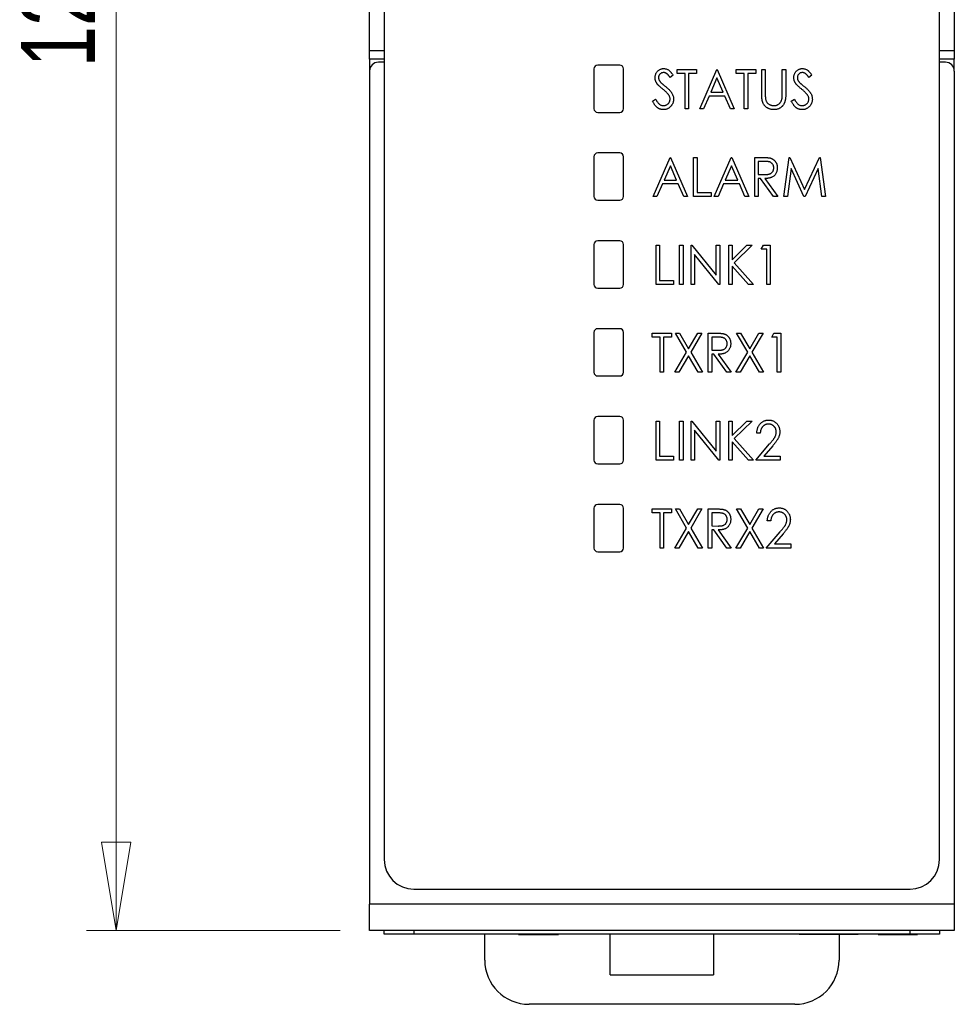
# Model space of a CAD drawing. Header units: millimetres. Extents: x 0 to 420, y 0 to 297.
# Tile 3 of 19: x 81 to 113, y 114 to 147. Entities that reach past the tile are written whole.
import ezdxf

# ---------------------------------------------------------------- set-up
doc = ezdxf.new("R2010")
doc.units = ezdxf.units.MM
doc.styles.add('SLDTEXTSTYLE1', font='TXT', dxfattribs={"width": 0.75})
doc.dimstyles.new('SLDDIMSTYLE0', dxfattribs={"dimtxt": 2.5, "dimasz": 3, "dimexe": 0, "dimexo": 0.0625, "dimtad": 1, "dimdec": 0, "dimlfac": 2, "dimrnd": 1e-09, "dimzin": 12, "dimdsep": 46, "dimtxsty": 'SLDTEXTSTYLE1', "dimblk1": 'CLOSED', "dimblk2": 'CLOSED', "dimsah": 1, "dimcen": 0.09, "dimadec": 0, "dimazin": 3, "dimtfac": 1, "dimtofl": 0, "dimtmove": 0, "dimatfit": 3, "dimldrblk": 'CLOSED', "dimfxl": 1, "dimfrac": 2, "dimtolj": 1, "dimtzin": 12, "dimarcsym": 0})

# ---------------------------------------------------------------- blocks, each defined once
blk = doc.blocks.new('_Closed')
at = {"color": 0, "linetype": 'ByBlock', "lineweight": -2}
for p, q in [((-1, 0.166667), (0, 0)), ((-1, 0.166667), (-1, -0.166667)), ((0, 0), (-1, -0.166667)), ((0, 0), (-1, 0))]:
    blk.add_line(p, q, dxfattribs=at)
blk = doc.blocks.new('_D')
at = {"color": 7, "linetype": 'Continuous', "lineweight": 0}
for p, q in [((92.018, 180.106), (83.44, 180.106)), ((84.44, 180.106), (84.44, 116.101)), ((92.018, 116.101), (83.44, 116.101))]:
    blk.add_line(p, q, dxfattribs=at)
at = {"color": 7, "linetype": 'Continuous', "lineweight": 18, "xscale": 3, "yscale": 3}
for p, rotation in [((84.44, 180.106, -29.696), 90), ((84.44, 116.101, -29.696), 270)]:
    blk.add_blockref('_Closed', p, dxfattribs=dict(at, rotation=rotation))
at = {"color": 7, "linetype": 'Continuous', "lineweight": 18, "insert": (81.217, 145.333), "char_height": 2.5, "attachment_point": 1, "rotation": 90, "style": 'SLDTEXTSTYLE1'}
blk.add_mtext('128', dxfattribs=at)

msp = doc.modelspace()

# ---------------------------------------------------------------- linework, layer by layer
at = {"color": 7, "linetype": 'Continuous', "lineweight": 25}
for p, q in [((93.518, 166.081), (93.518, 118.506)), ((112.318, 118.506), (112.318, 166.081)), ((93.02, 145.904), (93.02, 150.304)), ((112.816, 150.304), (112.816, 145.904)), ((93.02, 145.604), (93.02, 145.904)), ((112.816, 145.904), (112.816, 145.604)), ((93.518, 145.604), (93.02, 145.604)), ((93.02, 145.604), (93.02, 145.238)), ((93.518, 145.504), (93.318, 145.504)), ((101.493, 145.406), (100.743, 145.406)), ((112.816, 145.604), (112.318, 145.604)), ((112.518, 145.504), (112.318, 145.504)), ((112.816, 145.238), (112.816, 145.604)), ((93.018, 145.204), (93.018, 117.001)), ((100.618, 145.281), (100.618, 143.931)), ((101.618, 143.931), (101.618, 145.281)), ((103.297, 145.064), (103.196, 144.983)), ((103.432, 145.119), (103.432, 145.254)), ((103.432, 145.254), (104.094, 145.254)), ((103.704, 145.119), (103.432, 145.119)), ((103.704, 143.931), (103.704, 145.119)), ((104.094, 145.119), (103.823, 145.119)), ((103.823, 145.119), (103.823, 143.931)), ((104.094, 145.254), (104.094, 145.119)), ((104.196, 143.931), (104.772, 145.254)), ((104.772, 145.254), (104.789, 145.254)), ((104.789, 145.254), (105.366, 143.931)), ((105.434, 145.119), (105.434, 145.254)), ((105.434, 145.254), (106.095, 145.254)), ((105.705, 145.119), (105.434, 145.119)), ((105.705, 143.931), (105.705, 145.119)), ((106.095, 145.119), (105.824, 145.119)), ((105.824, 145.119), (105.824, 143.931)), ((106.095, 145.254), (106.095, 145.119)), ((106.299, 145.254), (106.417, 145.254)), ((106.299, 144.455), (106.299, 145.254)), ((106.417, 145.254), (106.417, 144.462)), ((106.994, 145.254), (107.113, 145.254)), ((106.994, 144.462), (106.994, 145.254)), ((107.113, 145.254), (107.113, 144.455)), ((107.995, 145.064), (107.894, 144.983)), ((112.818, 145.204), (112.818, 117.001)), ((104.781, 144.973), (104.571, 144.491)), ((104.991, 144.491), (104.781, 144.973)), ((104.512, 144.356), (104.327, 143.931)), ((105.05, 144.356), (104.512, 144.356)), ((104.571, 144.491), (104.991, 144.491)), ((105.235, 143.931), (105.05, 144.356)), ((102.601, 144.187), (102.706, 144.254)), ((107.299, 144.187), (107.404, 144.254)), ((100.743, 143.806), (101.493, 143.806)), ((103.823, 143.931), (103.704, 143.931)), ((104.327, 143.931), (104.196, 143.931)), ((105.366, 143.931), (105.235, 143.931)), ((105.824, 143.931), (105.705, 143.931)), ((101.493, 142.431), (100.743, 142.431)), ((100.618, 142.306), (100.618, 140.956)), ((101.618, 140.956), (101.618, 142.306)), ((102.618, 140.956), (103.195, 142.279)), ((103.195, 142.279), (103.212, 142.279)), ((103.212, 142.279), (103.789, 140.956)), ((103.992, 142.279), (104.111, 142.279)), ((103.992, 140.956), (103.992, 142.279)), ((104.111, 142.279), (104.111, 141.092)), ((104.688, 140.956), (105.264, 142.279)), ((105.264, 142.279), (105.281, 142.279)), ((105.281, 142.279), (105.858, 140.956)), ((106.061, 142.279), (106.304, 142.279)), ((106.061, 140.956), (106.061, 142.279)), ((106.4, 142.144), (106.18, 142.144)), ((106.18, 142.144), (106.18, 141.703)), ((107.045, 140.956), (107.221, 142.279)), ((107.221, 142.279), (107.25, 142.279)), ((107.25, 142.279), (107.749, 141.194)), ((107.749, 141.194), (108.248, 142.279)), ((108.248, 142.279), (108.277, 142.279)), ((108.277, 142.279), (108.453, 140.956)), ((103.203, 141.998), (102.994, 141.516)), ((103.413, 141.516), (103.203, 141.998)), ((105.273, 141.998), (105.063, 141.516)), ((105.483, 141.516), (105.273, 141.998)), ((106.18, 141.703), (106.395, 141.701)), ((107.291, 141.906), (107.165, 140.956)), ((107.727, 140.956), (107.291, 141.906)), ((108.207, 141.906), (107.771, 140.956)), ((108.333, 140.956), (108.207, 141.906)), ((102.934, 141.381), (102.75, 140.956)), ((103.473, 141.381), (102.934, 141.381)), ((102.994, 141.516), (103.413, 141.516)), ((103.657, 140.956), (103.473, 141.381)), ((105.003, 141.381), (104.819, 140.956)), ((105.542, 141.381), (105.003, 141.381)), ((105.063, 141.516), (105.483, 141.516)), ((105.727, 140.956), (105.542, 141.381)), ((106.251, 141.567), (106.18, 141.567)), ((106.18, 141.567), (106.18, 140.956)), ((106.692, 140.956), (106.251, 141.567)), ((106.401, 141.567), (106.842, 140.956)), ((104.111, 141.092), (104.586, 141.092)), ((104.586, 141.092), (104.586, 140.956)), ((100.743, 140.831), (101.493, 140.831)), ((102.75, 140.956), (102.618, 140.956)), ((103.789, 140.956), (103.657, 140.956)), ((104.586, 140.956), (103.992, 140.956)), ((104.819, 140.956), (104.688, 140.956)), ((105.858, 140.956), (105.727, 140.956)), ((106.18, 140.956), (106.061, 140.956)), ((106.842, 140.956), (106.692, 140.956)), ((107.165, 140.956), (107.045, 140.956)), ((107.771, 140.956), (107.727, 140.956)), ((108.453, 140.956), (108.333, 140.956)), ((101.493, 139.456), (100.743, 139.456)), ((100.618, 139.331), (100.618, 137.981)), ((101.618, 137.981), (101.618, 139.331)), ((102.72, 137.981), (102.72, 139.304)), ((102.72, 139.304), (102.839, 139.304)), ((102.839, 139.304), (102.839, 138.117)), ((103.517, 139.304), (103.636, 139.304)), ((103.517, 137.981), (103.517, 139.304)), ((103.636, 139.304), (103.636, 137.981)), ((103.907, 137.981), (103.907, 139.304)), ((103.907, 139.304), (103.932, 139.304)), ((103.932, 139.304), (104.755, 138.289)), ((104.755, 138.289), (104.755, 139.304)), ((104.755, 139.304), (104.874, 139.304)), ((104.874, 139.304), (104.874, 137.981)), ((105.179, 139.304), (105.298, 139.304)), ((105.179, 137.981), (105.179, 139.304)), ((105.298, 139.304), (105.298, 138.818)), ((105.298, 138.818), (105.792, 139.304)), ((105.968, 139.304), (105.364, 138.711)), ((105.792, 139.304), (105.968, 139.304)), ((106.282, 139.169), (106.353, 139.304)), ((106.468, 139.169), (106.282, 139.169)), ((106.353, 139.304), (106.587, 139.304)), ((106.468, 137.981), (106.468, 139.169)), ((106.587, 139.304), (106.587, 137.981)), ((104.026, 138.995), (104.026, 137.981)), ((104.847, 137.981), (104.026, 138.995)), ((105.364, 138.711), (106.019, 137.981)), ((105.854, 137.981), (105.298, 138.601)), ((105.298, 138.601), (105.298, 137.981)), ((102.839, 138.117), (103.314, 138.117)), ((103.314, 138.117), (103.314, 137.981)), ((100.743, 137.856), (101.493, 137.856)), ((103.314, 137.981), (102.72, 137.981)), ((103.636, 137.981), (103.517, 137.981)), ((104.026, 137.981), (103.907, 137.981)), ((104.874, 137.981), (104.847, 137.981)), ((105.298, 137.981), (105.179, 137.981)), ((106.019, 137.981), (105.854, 137.981)), ((106.587, 137.981), (106.468, 137.981)), ((100.618, 136.356), (100.618, 135.006)), ((101.493, 136.481), (100.743, 136.481)), ((101.618, 135.006), (101.618, 136.356)), ((102.584, 136.194), (102.584, 136.329)), ((102.584, 136.329), (103.246, 136.329)), ((102.856, 136.194), (102.584, 136.194)), ((102.856, 135.006), (102.856, 136.194)), ((103.246, 136.194), (102.975, 136.194)), ((102.975, 136.194), (102.975, 135.006)), ((103.246, 136.329), (103.246, 136.194)), ((103.373, 136.329), (103.513, 136.329)), ((103.753, 135.683), (103.373, 136.329)), ((103.513, 136.329), (103.823, 135.802)), ((103.823, 135.802), (104.132, 136.329)), ((104.272, 136.329), (103.893, 135.683)), ((104.132, 136.329), (104.272, 136.329)), ((104.484, 136.329), (104.727, 136.329)), ((104.484, 135.006), (104.484, 136.329)), ((104.822, 136.194), (104.603, 136.194)), ((104.603, 136.194), (104.603, 135.753)), ((105.822, 135.683), (105.442, 136.329)), ((105.442, 136.329), (105.582, 136.329)), ((105.582, 136.329), (105.892, 135.802)), ((105.892, 135.802), (106.201, 136.329)), ((106.341, 136.329), (105.962, 135.683)), ((106.201, 136.329), (106.341, 136.329)), ((106.638, 136.194), (106.709, 136.329)), ((106.825, 136.194), (106.638, 136.194)), ((106.709, 136.329), (106.943, 136.329)), ((106.825, 135.006), (106.825, 136.194)), ((106.943, 136.329), (106.943, 135.006)), ((104.603, 135.753), (104.817, 135.751)), ((103.356, 135.006), (103.753, 135.683)), ((103.823, 135.563), (103.496, 135.006)), ((104.149, 135.006), (103.823, 135.563)), ((103.893, 135.683), (104.289, 135.006)), ((104.674, 135.617), (104.603, 135.617)), ((104.603, 135.617), (104.603, 135.006)), ((105.114, 135.006), (104.674, 135.617)), ((104.823, 135.617), (105.264, 135.006)), ((105.425, 135.006), (105.822, 135.683)), ((105.892, 135.563), (105.565, 135.006)), ((106.218, 135.006), (105.892, 135.563)), ((105.962, 135.683), (106.358, 135.006)), ((100.743, 134.881), (101.493, 134.881)), ((102.975, 135.006), (102.856, 135.006)), ((103.496, 135.006), (103.356, 135.006)), ((104.289, 135.006), (104.149, 135.006)), ((104.603, 135.006), (104.484, 135.006)), ((105.264, 135.006), (105.114, 135.006)), ((105.565, 135.006), (105.425, 135.006)), ((106.358, 135.006), (106.218, 135.006)), ((106.943, 135.006), (106.825, 135.006)), ((100.618, 133.381), (100.618, 132.031)), ((101.493, 133.506), (100.743, 133.506)), ((101.618, 132.031), (101.618, 133.381)), ((102.72, 133.354), (102.839, 133.354)), ((102.72, 132.031), (102.72, 133.354)), ((102.839, 133.354), (102.839, 132.167)), ((103.517, 133.354), (103.636, 133.354)), ((103.517, 132.031), (103.517, 133.354)), ((103.636, 133.354), (103.636, 132.031)), ((103.907, 132.031), (103.907, 133.354)), ((103.907, 133.354), (103.932, 133.354)), ((103.932, 133.354), (104.755, 132.339)), ((104.755, 132.339), (104.755, 133.354)), ((104.755, 133.354), (104.874, 133.354)), ((104.874, 133.354), (104.874, 132.031)), ((105.179, 133.354), (105.298, 133.354)), ((105.179, 132.031), (105.179, 133.354)), ((105.298, 133.354), (105.298, 132.868)), ((105.298, 132.868), (105.792, 133.354)), ((105.968, 133.354), (105.364, 132.761)), ((105.792, 133.354), (105.968, 133.354)), ((104.847, 132.031), (104.026, 133.045)), ((104.026, 133.045), (104.026, 132.031)), ((105.364, 132.761), (106.019, 132.031)), ((106.248, 132.947), (106.129, 132.947)), ((105.298, 132.651), (105.298, 132.031)), ((105.854, 132.031), (105.298, 132.651)), ((106.095, 132.031), (106.563, 132.579)), ((106.669, 132.516), (106.371, 132.167)), ((103.314, 132.031), (102.72, 132.031)), ((102.839, 132.167), (103.314, 132.167)), ((103.314, 132.167), (103.314, 132.031)), ((103.636, 132.031), (103.517, 132.031)), ((104.026, 132.031), (103.907, 132.031)), ((104.874, 132.031), (104.847, 132.031)), ((105.298, 132.031), (105.179, 132.031)), ((106.019, 132.031), (105.854, 132.031)), ((106.926, 132.031), (106.095, 132.031)), ((106.371, 132.167), (106.926, 132.167)), ((106.926, 132.167), (106.926, 132.031)), ((100.743, 131.906), (101.493, 131.906)), ((100.618, 130.406), (100.618, 129.056)), ((101.493, 130.531), (100.743, 130.531)), ((101.618, 129.056), (101.618, 130.406)), ((102.584, 130.244), (102.584, 130.379)), ((102.584, 130.379), (103.246, 130.379)), ((103.246, 130.379), (103.246, 130.244)), ((103.753, 129.733), (103.373, 130.379)), ((103.373, 130.379), (103.513, 130.379)), ((103.513, 130.379), (103.823, 129.852)), ((103.823, 129.852), (104.132, 130.379)), ((104.272, 130.379), (103.893, 129.733)), ((104.132, 130.379), (104.272, 130.379)), ((104.484, 129.056), (104.484, 130.379)), ((104.484, 130.379), (104.727, 130.379)), ((105.442, 130.379), (105.582, 130.379)), ((105.822, 129.733), (105.442, 130.379)), ((105.582, 130.379), (105.892, 129.852)), ((105.892, 129.852), (106.201, 130.379)), ((106.341, 130.379), (105.962, 129.733)), ((106.201, 130.379), (106.341, 130.379)), ((102.856, 130.244), (102.584, 130.244)), ((102.856, 129.056), (102.856, 130.244)), ((103.246, 130.244), (102.975, 130.244)), ((102.975, 130.244), (102.975, 129.056)), ((104.603, 130.244), (104.603, 129.803)), ((104.822, 130.244), (104.603, 130.244)), ((103.356, 129.056), (103.753, 129.733)), ((103.893, 129.733), (104.289, 129.056)), ((104.603, 129.803), (104.817, 129.801)), ((105.425, 129.056), (105.822, 129.733)), ((105.962, 129.733), (106.358, 129.056)), ((106.604, 129.972), (106.485, 129.972)), ((103.823, 129.613), (103.496, 129.056)), ((104.149, 129.056), (103.823, 129.613)), ((104.674, 129.667), (104.603, 129.667)), ((104.603, 129.667), (104.603, 129.056)), ((105.114, 129.056), (104.674, 129.667)), ((104.823, 129.667), (105.264, 129.056)), ((105.892, 129.613), (105.565, 129.056)), ((106.218, 129.056), (105.892, 129.613)), ((106.451, 129.056), (106.919, 129.604)), ((107.025, 129.541), (106.728, 129.192)), ((102.975, 129.056), (102.856, 129.056)), ((103.496, 129.056), (103.356, 129.056)), ((104.289, 129.056), (104.149, 129.056)), ((104.603, 129.056), (104.484, 129.056)), ((105.264, 129.056), (105.114, 129.056)), ((105.565, 129.056), (105.425, 129.056)), ((106.358, 129.056), (106.218, 129.056)), ((107.282, 129.056), (106.451, 129.056)), ((106.728, 129.192), (107.282, 129.192)), ((107.282, 129.192), (107.282, 129.056)), ((100.743, 128.932), (101.493, 128.932)), ((94.518, 117.506), (111.318, 117.506)), ((112.818, 117.001), (93.018, 117.001)), ((93.018, 116.101), (93.018, 117.001)), ((112.818, 117.001), (112.818, 116.101)), ((112.818, 116.101), (93.018, 116.101)), ((93.518, 115.976), (93.518, 116.101)), ((94.518, 116.101), (94.518, 115.976)), ((111.318, 115.976), (111.318, 116.101)), ((112.318, 116.101), (112.318, 115.976)), ((94.518, 115.976), (93.518, 115.976)), ((111.318, 115.976), (94.518, 115.976)), ((96.918, 115.106), (96.918, 115.976)), ((98.061, 115.974), (98.061, 115.976)), ((98.061, 115.974), (98.977, 115.974)), ((98.977, 115.974), (98.977, 115.976)), ((98.977, 115.974), (99.112, 115.974)), ((99.112, 115.974), (99.112, 115.976)), ((99.112, 115.974), (99.418, 115.974)), ((99.418, 115.974), (99.418, 115.976)), ((99.452, 115.974), (99.452, 115.976)), ((101.168, 114.606), (101.168, 115.976)), ((104.668, 115.976), (104.668, 114.606)), ((107.568, 115.974), (107.568, 115.976)), ((109.568, 115.974), (107.568, 115.974)), ((108.918, 115.974), (108.918, 115.106)), ((109.568, 115.974), (109.568, 115.976)), ((110.245, 115.974), (110.245, 115.976)), ((110.245, 115.974), (110.38, 115.974)), ((110.38, 115.974), (110.38, 115.976)), ((110.38, 115.974), (111.568, 115.974)), ((112.318, 115.976), (111.318, 115.976)), ((111.568, 115.974), (111.568, 115.976)), ((101.168, 114.606), (104.668, 114.606)), ((107.418, 113.606), (98.418, 113.606))]:
    msp.add_line(p, q, dxfattribs=at)
at = {"color": 8, "linetype": 'Continuous', "lineweight": 25}
for p, q in [((93.02, 145.904), (93.518, 145.904)), ((112.318, 145.904), (112.816, 145.904))]:
    msp.add_line(p, q, dxfattribs=at)
at = {"color": 7, "linetype": 'Continuous', "lineweight": 25}
for centre, radius, start, end in [((93.318, 145.204), 0.3, 90, 180), ((100.743, 145.281), 0.125, 90, 180), ((101.493, 145.281), 0.125, 0, 90), ((112.518, 145.204), 0.3, 0, 90), ((100.743, 143.931), 0.125, 180, 270), ((101.493, 143.931), 0.125, 270, 0), ((100.743, 142.306), 0.125, 90, 180), ((101.493, 142.306), 0.125, 0, 90), ((100.743, 140.956), 0.125, 180, 270), ((101.493, 140.956), 0.125, 270, 0), ((100.743, 139.331), 0.125, 90, 180), ((101.493, 139.331), 0.125, 0, 90), ((100.743, 137.981), 0.125, 180, 270), ((101.493, 137.981), 0.125, 270, 0), ((100.743, 136.356), 0.125, 90, 180), ((101.493, 136.356), 0.125, 0, 90), ((100.743, 135.006), 0.125, 180, 270), ((101.493, 135.006), 0.125, 270, 0), ((100.743, 133.381), 0.125, 90, 180), ((101.493, 133.381), 0.125, 0, 90), ((100.743, 132.031), 0.125, 180, 270), ((101.493, 132.031), 0.125, 270, 0), ((100.743, 130.406), 0.125, 90, 180), ((101.493, 130.406), 0.125, 0, 90), ((100.743, 129.056), 0.125, 180, 270), ((101.493, 129.056), 0.125, 270, 0), ((94.518, 118.506), 1, 180, 270), ((111.318, 118.506), 1, 270, 0), ((98.418, 115.106), 1.5, 180, 270), ((107.418, 115.106), 1.5, 270, 0)]:
    msp.add_arc(centre, radius, start, end, dxfattribs=at)
for points, knots in [([(102.686, 144.98), (102.687, 144.994), (102.688, 145.021), (102.695, 145.062), (102.707, 145.1), (102.723, 145.137), (102.744, 145.17), (102.769, 145.2), (102.798, 145.226), (102.83, 145.248), (102.865, 145.266), (102.902, 145.279), (102.94, 145.287), (102.966, 145.288), (102.98, 145.288)], [0, 0, 0, 0, 0.0882908, 0.1744188, 0.2584228, 0.3423174, 0.4252869, 0.5069347, 0.5879222, 0.670559, 0.7531449, 0.8348442, 0.9166861, 1, 1, 1, 1]), ([(102.973, 145.153), (102.961, 145.152), (102.938, 145.151), (102.905, 145.141), (102.876, 145.126), (102.851, 145.105), (102.831, 145.079), (102.815, 145.051), (102.806, 145.019), (102.805, 144.997), (102.805, 144.985)], [0, 0, 0, 0, 0.133507, 0.258557, 0.380724, 0.504971, 0.628085, 0.748901, 0.871477, 1, 1, 1, 1]), ([(103.196, 144.983), (103.191, 144.991), (103.18, 145.007), (103.164, 145.03), (103.148, 145.05), (103.133, 145.068), (103.119, 145.084), (103.105, 145.098), (103.092, 145.11), (103.075, 145.122), (103.054, 145.135), (103.028, 145.145), (103.001, 145.151), (102.982, 145.152), (102.973, 145.153)], [0, 0, 0, 0, 0.102557, 0.196911, 0.284395, 0.364416, 0.437215, 0.503536, 0.563602, 0.61645, 0.714669, 0.808954, 0.904132, 1, 1, 1, 1]), ([(102.98, 145.288), (102.994, 145.288), (103.022, 145.287), (103.063, 145.277), (103.102, 145.262), (103.134, 145.245), (103.159, 145.227), (103.178, 145.211), (103.197, 145.193), (103.217, 145.172), (103.236, 145.149), (103.257, 145.123), (103.277, 145.095), (103.29, 145.075), (103.297, 145.064)], [0, 0, 0, 0, 0.103822, 0.2059191, 0.309231, 0.4156525, 0.4722204, 0.5328577, 0.5978194, 0.6678575, 0.7431765, 0.8234483, 0.9089421, 1, 1, 1, 1]), ([(107.384, 144.98), (107.385, 144.994), (107.386, 145.021), (107.393, 145.062), (107.405, 145.1), (107.421, 145.137), (107.442, 145.17), (107.467, 145.2), (107.496, 145.226), (107.528, 145.248), (107.563, 145.266), (107.6, 145.279), (107.638, 145.287), (107.664, 145.288), (107.678, 145.288)], [0, 0, 0, 0, 0.088291, 0.174419, 0.258423, 0.342317, 0.425287, 0.506935, 0.587922, 0.670559, 0.753145, 0.834844, 0.916686, 1, 1, 1, 1]), ([(107.671, 145.153), (107.659, 145.152), (107.636, 145.151), (107.604, 145.141), (107.574, 145.126), (107.549, 145.105), (107.529, 145.079), (107.514, 145.051), (107.505, 145.019), (107.503, 144.997), (107.503, 144.985)], [0, 0, 0, 0, 0.133507, 0.258557, 0.380724, 0.504971, 0.628085, 0.748901, 0.871477, 1, 1, 1, 1]), ([(107.894, 144.983), (107.889, 144.991), (107.878, 145.007), (107.862, 145.03), (107.846, 145.05), (107.831, 145.068), (107.817, 145.084), (107.803, 145.098), (107.79, 145.11), (107.773, 145.122), (107.752, 145.135), (107.726, 145.145), (107.699, 145.151), (107.68, 145.152), (107.671, 145.153)], [0, 0, 0, 0, 0.102557, 0.196911, 0.284395, 0.364416, 0.437215, 0.503536, 0.563602, 0.61645, 0.714669, 0.808954, 0.904132, 1, 1, 1, 1]), ([(107.678, 145.288), (107.692, 145.288), (107.72, 145.287), (107.761, 145.277), (107.8, 145.262), (107.832, 145.245), (107.857, 145.227), (107.876, 145.211), (107.895, 145.193), (107.915, 145.172), (107.934, 145.149), (107.955, 145.123), (107.975, 145.095), (107.988, 145.075), (107.995, 145.064)], [0, 0, 0, 0, 0.103822, 0.205919, 0.309231, 0.415653, 0.47222, 0.532858, 0.597819, 0.667857, 0.743177, 0.823448, 0.908942, 1, 1, 1, 1]), ([(102.751, 144.778), (102.746, 144.786), (102.736, 144.801), (102.723, 144.825), (102.711, 144.85), (102.702, 144.875), (102.695, 144.9), (102.69, 144.926), (102.687, 144.953), (102.686, 144.971), (102.686, 144.98)], [0, 0, 0, 0, 0.130877, 0.257719, 0.382316, 0.506626, 0.628302, 0.751527, 0.87547, 1, 1, 1, 1]), ([(102.943, 144.598), (102.93, 144.608), (102.907, 144.627), (102.874, 144.655), (102.845, 144.681), (102.819, 144.705), (102.797, 144.726), (102.778, 144.745), (102.763, 144.762), (102.755, 144.773), (102.751, 144.778)], [0, 0, 0, 0, 0.179535, 0.344506, 0.492131, 0.62464, 0.742099, 0.843179, 0.92954, 1, 1, 1, 1]), ([(102.805, 144.985), (102.805, 144.978), (102.806, 144.964), (102.809, 144.943), (102.814, 144.922), (102.821, 144.901), (102.831, 144.88), (102.845, 144.859), (102.862, 144.837), (102.875, 144.822), (102.882, 144.814)], [0, 0, 0, 0, 0.110385, 0.220503, 0.3311372, 0.4435848, 0.5631535, 0.6950621, 0.8397617, 1, 1, 1, 1]), ([(102.882, 144.814), (102.884, 144.812), (102.89, 144.805), (102.902, 144.796), (102.916, 144.783), (102.934, 144.768), (102.955, 144.75), (102.98, 144.73), (103.008, 144.707), (103.028, 144.691), (103.039, 144.683)], [0, 0, 0, 0, 0.053039, 0.126288, 0.218872, 0.334457, 0.469409, 0.625738, 0.802267, 1, 1, 1, 1]), ([(107.449, 144.778), (107.444, 144.786), (107.434, 144.801), (107.421, 144.825), (107.409, 144.85), (107.4, 144.875), (107.393, 144.9), (107.388, 144.926), (107.385, 144.953), (107.384, 144.971), (107.384, 144.98)], [0, 0, 0, 0, 0.130877, 0.257719, 0.382316, 0.506626, 0.628302, 0.751527, 0.87547, 1, 1, 1, 1]), ([(107.641, 144.598), (107.629, 144.608), (107.605, 144.627), (107.572, 144.655), (107.543, 144.681), (107.517, 144.705), (107.495, 144.726), (107.476, 144.745), (107.461, 144.762), (107.453, 144.773), (107.449, 144.778)], [0, 0, 0, 0, 0.179535, 0.344506, 0.492131, 0.62464, 0.742099, 0.843179, 0.92954, 1, 1, 1, 1]), ([(107.503, 144.985), (107.503, 144.978), (107.504, 144.964), (107.507, 144.943), (107.512, 144.922), (107.519, 144.901), (107.529, 144.88), (107.543, 144.859), (107.56, 144.837), (107.573, 144.822), (107.58, 144.814)], [0, 0, 0, 0, 0.110385, 0.220503, 0.331137, 0.443585, 0.563154, 0.695062, 0.839762, 1, 1, 1, 1]), ([(107.58, 144.814), (107.582, 144.812), (107.588, 144.805), (107.6, 144.796), (107.614, 144.783), (107.632, 144.768), (107.653, 144.75), (107.678, 144.73), (107.706, 144.707), (107.726, 144.691), (107.737, 144.683)], [0, 0, 0, 0, 0.053039, 0.126288, 0.218872, 0.334457, 0.469409, 0.625738, 0.802267, 1, 1, 1, 1]), ([(103.153, 144.387), (103.148, 144.395), (103.137, 144.411), (103.118, 144.434), (103.096, 144.459), (103.071, 144.485), (103.043, 144.512), (103.013, 144.54), (102.979, 144.569), (102.955, 144.588), (102.943, 144.598)], [0, 0, 0, 0, 0.092213, 0.193119, 0.303009, 0.423363, 0.552489, 0.69176, 0.840671, 1, 1, 1, 1]), ([(103.039, 144.683), (103.051, 144.672), (103.076, 144.652), (103.111, 144.621), (103.143, 144.592), (103.171, 144.563), (103.197, 144.535), (103.219, 144.508), (103.239, 144.482), (103.26, 144.448), (103.281, 144.407), (103.3, 144.357), (103.311, 144.306), (103.313, 144.272), (103.314, 144.256)], [0, 0, 0, 0, 0.093761, 0.181614, 0.264342, 0.341677, 0.41338, 0.479975, 0.541968, 0.599292, 0.705911, 0.807015, 0.904485, 1, 1, 1, 1]), ([(103.195, 144.257), (103.194, 144.268), (103.193, 144.291), (103.185, 144.324), (103.172, 144.356), (103.16, 144.377), (103.153, 144.387)], [0, 0, 0, 0, 0.238336, 0.482311, 0.73314, 1, 1, 1, 1]), ([(106.321, 144.177), (106.319, 144.184), (106.315, 144.199), (106.311, 144.224), (106.307, 144.253), (106.304, 144.286), (106.302, 144.323), (106.3, 144.364), (106.299, 144.408), (106.299, 144.439), (106.299, 144.455)], [0, 0, 0, 0, 0.077936, 0.169149, 0.274074, 0.391816, 0.523462, 0.668216, 0.827041, 1, 1, 1, 1]), ([(106.417, 144.462), (106.417, 144.451), (106.417, 144.429), (106.418, 144.399), (106.418, 144.372), (106.419, 144.348), (106.419, 144.328), (106.42, 144.311), (106.421, 144.297), (106.422, 144.289), (106.423, 144.286)], [0, 0, 0, 0, 0.1911052, 0.362655, 0.5161706, 0.6501285, 0.7660345, 0.8625273, 0.9410063, 1, 1, 1, 1]), ([(107.113, 144.455), (107.113, 144.441), (107.113, 144.413), (107.111, 144.372), (107.109, 144.333), (107.105, 144.296), (107.1, 144.261), (107.095, 144.228), (107.089, 144.198), (107.081, 144.169), (107.072, 144.142), (107.061, 144.116), (107.048, 144.09), (107.032, 144.066), (107.016, 144.043), (106.996, 144.02), (106.975, 143.999), (106.952, 143.978), (106.928, 143.959), (106.901, 143.943), (106.874, 143.929), (106.845, 143.917), (106.815, 143.909), (106.784, 143.902), (106.752, 143.898), (106.73, 143.898), (106.718, 143.898)], [0, 0, 0, 0, 0.055741, 0.108782, 0.159483, 0.20722, 0.252436, 0.295103, 0.335609, 0.373517, 0.409957, 0.446416, 0.482967, 0.519684, 0.557168, 0.594999, 0.634172, 0.674127, 0.714136, 0.754079, 0.793688, 0.83312, 0.873373, 0.914549, 0.95654, 1, 1, 1, 1]), ([(106.981, 144.256), (106.982, 144.261), (106.985, 144.272), (106.987, 144.289), (106.989, 144.31), (106.991, 144.334), (106.992, 144.361), (106.994, 144.392), (106.994, 144.426), (106.994, 144.449), (106.994, 144.462)], [0, 0, 0, 0, 0.069596, 0.155423, 0.257515, 0.37358, 0.506166, 0.6554, 0.819993, 1, 1, 1, 1]), ([(107.851, 144.387), (107.846, 144.395), (107.835, 144.411), (107.816, 144.434), (107.794, 144.459), (107.769, 144.485), (107.741, 144.512), (107.711, 144.54), (107.677, 144.569), (107.653, 144.588), (107.641, 144.598)], [0, 0, 0, 0, 0.092213, 0.193119, 0.303009, 0.423363, 0.552489, 0.69176, 0.840671, 1, 1, 1, 1]), ([(107.737, 144.683), (107.749, 144.672), (107.774, 144.652), (107.809, 144.621), (107.841, 144.592), (107.869, 144.563), (107.895, 144.535), (107.917, 144.508), (107.937, 144.482), (107.958, 144.448), (107.979, 144.407), (107.998, 144.357), (108.009, 144.306), (108.011, 144.272), (108.012, 144.256)], [0, 0, 0, 0, 0.093761, 0.181614, 0.264342, 0.341677, 0.41338, 0.479975, 0.541968, 0.599292, 0.705911, 0.807015, 0.904485, 1, 1, 1, 1]), ([(107.893, 144.257), (107.893, 144.268), (107.891, 144.291), (107.883, 144.324), (107.87, 144.356), (107.858, 144.377), (107.851, 144.387)], [0, 0, 0, 0, 0.238336, 0.482311, 0.73314, 1, 1, 1, 1]), ([(102.969, 143.898), (102.96, 143.898), (102.941, 143.898), (102.915, 143.902), (102.888, 143.906), (102.863, 143.914), (102.838, 143.923), (102.814, 143.935), (102.79, 143.948), (102.767, 143.964), (102.745, 143.982), (102.723, 144.003), (102.701, 144.027), (102.68, 144.053), (102.66, 144.083), (102.64, 144.115), (102.62, 144.15), (102.608, 144.174), (102.601, 144.187)], [0, 0, 0, 0, 0.055089, 0.109447, 0.163323, 0.216767, 0.269874, 0.324148, 0.378969, 0.434708, 0.492467, 0.553707, 0.618022, 0.686132, 0.757893, 0.834258, 0.914668, 1, 1, 1, 1]), ([(102.706, 144.254), (102.715, 144.236), (102.733, 144.203), (102.762, 144.158), (102.793, 144.12), (102.825, 144.088), (102.858, 144.064), (102.893, 144.046), (102.928, 144.035), (102.952, 144.034), (102.964, 144.033)], [0, 0, 0, 0, 0.165307, 0.315251, 0.451801, 0.576089, 0.690151, 0.796612, 0.898685, 1, 1, 1, 1]), ([(102.964, 144.033), (102.975, 144.034), (102.995, 144.034), (103.026, 144.04), (103.055, 144.05), (103.083, 144.063), (103.109, 144.08), (103.131, 144.1), (103.151, 144.122), (103.167, 144.147), (103.179, 144.173), (103.188, 144.2), (103.194, 144.229), (103.195, 144.248), (103.195, 144.257)], [0, 0, 0, 0, 0.086779, 0.172012, 0.257, 0.344091, 0.430347, 0.513787, 0.595624, 0.677565, 0.75969, 0.839996, 0.919133, 1, 1, 1, 1]), ([(103.314, 144.256), (103.313, 144.244), (103.313, 144.22), (103.308, 144.186), (103.3, 144.152), (103.289, 144.12), (103.275, 144.089), (103.257, 144.059), (103.237, 144.031), (103.213, 144.004), (103.188, 143.979), (103.161, 143.957), (103.132, 143.939), (103.102, 143.924), (103.071, 143.912), (103.038, 143.904), (103.004, 143.898), (102.98, 143.898), (102.969, 143.898)], [0, 0, 0, 0, 0.064367, 0.127345, 0.188922, 0.250384, 0.312021, 0.374404, 0.437663, 0.502985, 0.567803, 0.63098, 0.692076, 0.752595, 0.813028, 0.874016, 0.936113, 1, 1, 1, 1]), ([(106.718, 143.898), (106.706, 143.898), (106.682, 143.898), (106.647, 143.902), (106.613, 143.908), (106.58, 143.916), (106.549, 143.927), (106.519, 143.94), (106.49, 143.956), (106.463, 143.973), (106.438, 143.993), (106.415, 144.015), (106.393, 144.038), (106.375, 144.063), (106.358, 144.089), (106.344, 144.117), (106.331, 144.146), (106.324, 144.166), (106.321, 144.177)], [0, 0, 0, 0, 0.069994, 0.137225, 0.203144, 0.267439, 0.330757, 0.392722, 0.455101, 0.517382, 0.579131, 0.639383, 0.69929, 0.758596, 0.817649, 0.877496, 0.938128, 1, 1, 1, 1]), ([(106.423, 144.286), (106.424, 144.273), (106.428, 144.249), (106.437, 144.215), (106.45, 144.184), (106.465, 144.156), (106.485, 144.13), (106.509, 144.107), (106.538, 144.086), (106.57, 144.068), (106.605, 144.053), (106.64, 144.041), (106.676, 144.034), (106.7, 144.034), (106.712, 144.033)], [0, 0, 0, 0, 0.0889375, 0.1727267, 0.251185, 0.3263801, 0.4009876, 0.479456, 0.5624606, 0.6520321, 0.742988, 0.8310174, 0.9158505, 1, 1, 1, 1]), ([(106.712, 144.033), (106.722, 144.034), (106.742, 144.034), (106.773, 144.04), (106.802, 144.048), (106.831, 144.06), (106.858, 144.076), (106.883, 144.093), (106.906, 144.114), (106.926, 144.137), (106.944, 144.163), (106.959, 144.192), (106.972, 144.223), (106.978, 144.245), (106.981, 144.256)], [0, 0, 0, 0, 0.0814119, 0.1616856, 0.2428107, 0.3247753, 0.4075858, 0.4884534, 0.5697899, 0.6507181, 0.7333061, 0.819186, 0.9071325, 1, 1, 1, 1]), ([(107.667, 143.898), (107.658, 143.898), (107.64, 143.898), (107.613, 143.902), (107.586, 143.906), (107.561, 143.914), (107.536, 143.923), (107.512, 143.935), (107.488, 143.948), (107.465, 143.964), (107.443, 143.982), (107.421, 144.003), (107.399, 144.027), (107.378, 144.053), (107.358, 144.083), (107.338, 144.115), (107.318, 144.15), (107.306, 144.174), (107.299, 144.187)], [0, 0, 0, 0, 0.055089, 0.109447, 0.163323, 0.216767, 0.269874, 0.324148, 0.378969, 0.434708, 0.492467, 0.553707, 0.618022, 0.686132, 0.757893, 0.834258, 0.914668, 1, 1, 1, 1]), ([(107.404, 144.254), (107.413, 144.236), (107.431, 144.203), (107.461, 144.158), (107.491, 144.12), (107.523, 144.088), (107.556, 144.064), (107.591, 144.046), (107.626, 144.035), (107.65, 144.034), (107.662, 144.033)], [0, 0, 0, 0, 0.165307, 0.315251, 0.451801, 0.576089, 0.690151, 0.796612, 0.898685, 1, 1, 1, 1]), ([(107.662, 144.033), (107.673, 144.034), (107.693, 144.034), (107.724, 144.04), (107.753, 144.05), (107.781, 144.063), (107.807, 144.08), (107.829, 144.1), (107.849, 144.122), (107.865, 144.147), (107.877, 144.173), (107.886, 144.2), (107.892, 144.229), (107.893, 144.248), (107.893, 144.257)], [0, 0, 0, 0, 0.086779, 0.172012, 0.257, 0.344091, 0.430347, 0.513787, 0.595624, 0.677565, 0.75969, 0.839996, 0.919133, 1, 1, 1, 1]), ([(108.012, 144.256), (108.011, 144.244), (108.011, 144.22), (108.006, 144.186), (107.998, 144.152), (107.987, 144.12), (107.973, 144.089), (107.955, 144.059), (107.935, 144.031), (107.912, 144.004), (107.886, 143.979), (107.859, 143.957), (107.83, 143.939), (107.8, 143.924), (107.769, 143.912), (107.736, 143.904), (107.702, 143.898), (107.679, 143.898), (107.667, 143.898)], [0, 0, 0, 0, 0.064367, 0.127345, 0.188922, 0.250384, 0.312021, 0.374404, 0.437663, 0.502985, 0.567803, 0.63098, 0.692076, 0.752595, 0.813028, 0.874016, 0.936113, 1, 1, 1, 1]), ([(106.304, 142.279), (106.321, 142.279), (106.352, 142.279), (106.396, 142.279), (106.437, 142.277), (106.474, 142.275), (106.506, 142.272), (106.534, 142.27), (106.559, 142.266), (106.573, 142.263), (106.58, 142.261)], [0, 0, 0, 0, 0.176242, 0.33814, 0.484799, 0.617149, 0.734395, 0.837422, 0.92561, 1, 1, 1, 1]), ([(106.706, 141.926), (106.705, 141.937), (106.705, 141.958), (106.698, 141.988), (106.687, 142.017), (106.672, 142.045), (106.655, 142.069), (106.633, 142.091), (106.609, 142.108), (106.587, 142.119), (106.567, 142.126), (106.55, 142.131), (106.531, 142.135), (106.509, 142.138), (106.485, 142.141), (106.458, 142.143), (106.43, 142.144), (106.41, 142.144), (106.4, 142.144)], [0, 0, 0, 0, 0.074206, 0.146692, 0.218332, 0.29067, 0.362618, 0.431553, 0.499554, 0.567987, 0.604677, 0.646293, 0.69288, 0.744014, 0.799888, 0.86174, 0.928424, 1, 1, 1, 1]), ([(106.58, 142.261), (106.589, 142.259), (106.606, 142.254), (106.632, 142.244), (106.656, 142.233), (106.679, 142.219), (106.7, 142.203), (106.72, 142.186), (106.739, 142.166), (106.757, 142.145), (106.773, 142.122), (106.786, 142.098), (106.799, 142.072), (106.808, 142.045), (106.815, 142.017), (106.821, 141.988), (106.824, 141.957), (106.824, 141.936), (106.825, 141.926)], [0, 0, 0, 0, 0.061387, 0.121495, 0.181089, 0.240038, 0.298644, 0.35799, 0.418441, 0.480043, 0.541867, 0.604173, 0.666682, 0.729899, 0.794538, 0.860455, 0.929211, 1, 1, 1, 1]), ([(106.395, 141.701), (106.405, 141.701), (106.424, 141.701), (106.452, 141.702), (106.478, 141.704), (106.502, 141.707), (106.524, 141.71), (106.544, 141.714), (106.562, 141.719), (106.584, 141.727), (106.607, 141.739), (106.633, 141.757), (106.655, 141.779), (106.673, 141.804), (106.688, 141.832), (106.698, 141.862), (106.705, 141.893), (106.705, 141.915), (106.706, 141.926)], [0, 0, 0, 0, 0.0688845, 0.1330037, 0.1923688, 0.2476844, 0.2984466, 0.3447833, 0.3874444, 0.4260582, 0.4984773, 0.5682255, 0.638295, 0.7092395, 0.7816761, 0.8527646, 0.9255231, 1, 1, 1, 1]), ([(106.825, 141.926), (106.824, 141.908), (106.823, 141.874), (106.814, 141.824), (106.799, 141.777), (106.779, 141.734), (106.752, 141.695), (106.721, 141.661), (106.684, 141.632), (106.65, 141.613), (106.619, 141.6), (106.594, 141.591), (106.567, 141.584), (106.538, 141.578), (106.506, 141.573), (106.473, 141.57), (106.438, 141.568), (106.413, 141.567), (106.401, 141.567)], [0, 0, 0, 0, 0.083484, 0.162613, 0.23918, 0.314494, 0.388385, 0.460717, 0.533791, 0.609022, 0.648239, 0.690365, 0.734562, 0.781635, 0.831635, 0.884694, 0.940506, 1, 1, 1, 1]), ([(104.727, 136.329), (104.743, 136.329), (104.774, 136.329), (104.819, 136.329), (104.86, 136.327), (104.896, 136.325), (104.929, 136.322), (104.957, 136.32), (104.981, 136.316), (104.996, 136.313), (105.003, 136.311)], [0, 0, 0, 0, 0.176242, 0.33814, 0.484799, 0.617149, 0.734395, 0.837422, 0.92561, 1, 1, 1, 1]), ([(105.128, 135.976), (105.128, 135.987), (105.127, 136.008), (105.121, 136.038), (105.11, 136.067), (105.095, 136.095), (105.077, 136.119), (105.056, 136.141), (105.032, 136.158), (105.01, 136.169), (104.99, 136.176), (104.973, 136.181), (104.953, 136.185), (104.931, 136.188), (104.907, 136.191), (104.881, 136.193), (104.852, 136.194), (104.833, 136.194), (104.822, 136.194)], [0, 0, 0, 0, 0.074206, 0.146692, 0.218332, 0.29067, 0.362618, 0.431553, 0.499554, 0.567987, 0.604677, 0.646293, 0.69288, 0.744014, 0.799888, 0.86174, 0.928424, 1, 1, 1, 1]), ([(105.003, 136.311), (105.012, 136.309), (105.029, 136.304), (105.054, 136.294), (105.078, 136.283), (105.101, 136.269), (105.123, 136.253), (105.143, 136.236), (105.162, 136.216), (105.179, 136.195), (105.196, 136.172), (105.209, 136.148), (105.221, 136.122), (105.231, 136.095), (105.238, 136.067), (105.243, 136.038), (105.247, 136.007), (105.247, 135.986), (105.247, 135.976)], [0, 0, 0, 0, 0.061387, 0.1214951, 0.1810892, 0.2400382, 0.2986442, 0.3579899, 0.4184412, 0.480043, 0.5418672, 0.6041732, 0.6666824, 0.7298994, 0.7945383, 0.8604552, 0.9292113, 1, 1, 1, 1]), ([(104.817, 135.751), (104.827, 135.751), (104.847, 135.751), (104.875, 135.752), (104.901, 135.754), (104.925, 135.757), (104.947, 135.76), (104.967, 135.764), (104.985, 135.769), (105.006, 135.777), (105.03, 135.789), (105.055, 135.807), (105.077, 135.829), (105.096, 135.854), (105.11, 135.882), (105.121, 135.912), (105.127, 135.943), (105.128, 135.965), (105.128, 135.976)], [0, 0, 0, 0, 0.068884, 0.133004, 0.192369, 0.247684, 0.298447, 0.344783, 0.387444, 0.426058, 0.498477, 0.568226, 0.638295, 0.709239, 0.781676, 0.852765, 0.925523, 1, 1, 1, 1]), ([(105.247, 135.976), (105.247, 135.958), (105.246, 135.924), (105.237, 135.874), (105.222, 135.827), (105.201, 135.784), (105.175, 135.745), (105.144, 135.711), (105.107, 135.682), (105.072, 135.663), (105.042, 135.65), (105.017, 135.641), (104.99, 135.634), (104.96, 135.628), (104.929, 135.623), (104.896, 135.62), (104.86, 135.618), (104.836, 135.617), (104.823, 135.617)], [0, 0, 0, 0, 0.083484, 0.162613, 0.23918, 0.314494, 0.388385, 0.460717, 0.533791, 0.609022, 0.648239, 0.690365, 0.734562, 0.781635, 0.831635, 0.884694, 0.940506, 1, 1, 1, 1]), ([(106.129, 132.947), (106.13, 132.963), (106.131, 132.994), (106.138, 133.039), (106.148, 133.082), (106.161, 133.123), (106.178, 133.162), (106.198, 133.198), (106.222, 133.233), (106.249, 133.265), (106.278, 133.294), (106.31, 133.319), (106.343, 133.34), (106.378, 133.358), (106.415, 133.372), (106.453, 133.381), (106.493, 133.387), (106.52, 133.388), (106.534, 133.388)], [0, 0, 0, 0, 0.070894, 0.1392, 0.20487, 0.269234, 0.332081, 0.394901, 0.457202, 0.520113, 0.582517, 0.642738, 0.701734, 0.760045, 0.818157, 0.87726, 0.937527, 1, 1, 1, 1]), ([(106.534, 133.388), (106.548, 133.388), (106.574, 133.387), (106.614, 133.381), (106.651, 133.373), (106.686, 133.36), (106.719, 133.343), (106.75, 133.322), (106.779, 133.298), (106.806, 133.271), (106.83, 133.241), (106.851, 133.21), (106.869, 133.177), (106.884, 133.143), (106.895, 133.107), (106.904, 133.07), (106.908, 133.032), (106.909, 133.006), (106.909, 132.993)], [0, 0, 0, 0, 0.067106, 0.131744, 0.194458, 0.255749, 0.316097, 0.376704, 0.438236, 0.501646, 0.565077, 0.627495, 0.688465, 0.749509, 0.810355, 0.872348, 0.935088, 1, 1, 1, 1]), ([(106.528, 133.253), (106.519, 133.252), (106.5, 133.252), (106.473, 133.248), (106.447, 133.242), (106.422, 133.233), (106.398, 133.222), (106.376, 133.208), (106.355, 133.191), (106.335, 133.173), (106.317, 133.152), (106.301, 133.128), (106.287, 133.103), (106.275, 133.076), (106.264, 133.047), (106.257, 133.015), (106.251, 132.982), (106.249, 132.959), (106.248, 132.947)], [0, 0, 0, 0, 0.061535, 0.120681, 0.178642, 0.235332, 0.291867, 0.34862, 0.406764, 0.466093, 0.52635, 0.587062, 0.649555, 0.7136, 0.780456, 0.850261, 0.923173, 1, 1, 1, 1]), ([(106.791, 132.984), (106.79, 132.993), (106.79, 133.011), (106.786, 133.037), (106.781, 133.063), (106.772, 133.087), (106.761, 133.11), (106.748, 133.132), (106.732, 133.153), (106.715, 133.174), (106.695, 133.192), (106.675, 133.208), (106.653, 133.222), (106.63, 133.233), (106.606, 133.242), (106.581, 133.248), (106.555, 133.252), (106.537, 133.252), (106.528, 133.253)], [0, 0, 0, 0, 0.064826, 0.127694, 0.189002, 0.250262, 0.311649, 0.372859, 0.435986, 0.500806, 0.565495, 0.628378, 0.689165, 0.749946, 0.810822, 0.872278, 0.935146, 1, 1, 1, 1]), ([(106.563, 132.579), (106.574, 132.592), (106.596, 132.617), (106.627, 132.654), (106.655, 132.688), (106.68, 132.719), (106.701, 132.748), (106.72, 132.774), (106.735, 132.797), (106.751, 132.825), (106.767, 132.858), (106.781, 132.899), (106.789, 132.942), (106.79, 132.97), (106.791, 132.984)], [0, 0, 0, 0, 0.108913, 0.209615, 0.301765, 0.385391, 0.460979, 0.528012, 0.587141, 0.638024, 0.730395, 0.82069, 0.909658, 1, 1, 1, 1]), ([(106.909, 132.993), (106.909, 132.974), (106.907, 132.938), (106.898, 132.884), (106.882, 132.832), (106.864, 132.79), (106.846, 132.756), (106.83, 132.728), (106.81, 132.698), (106.788, 132.665), (106.762, 132.631), (106.734, 132.595), (106.703, 132.556), (106.681, 132.53), (106.669, 132.516)], [0, 0, 0, 0, 0.10151, 0.200837, 0.299625, 0.399332, 0.452699, 0.511826, 0.577323, 0.649147, 0.727119, 0.811496, 0.9029, 1, 1, 1, 1]), ([(104.727, 130.379), (104.743, 130.379), (104.774, 130.379), (104.819, 130.379), (104.86, 130.377), (104.896, 130.375), (104.929, 130.372), (104.957, 130.37), (104.981, 130.366), (104.996, 130.363), (105.003, 130.361)], [0, 0, 0, 0, 0.176242, 0.33814, 0.484799, 0.617149, 0.734395, 0.837422, 0.92561, 1, 1, 1, 1]), ([(105.003, 130.361), (105.012, 130.359), (105.029, 130.354), (105.054, 130.344), (105.078, 130.333), (105.101, 130.319), (105.123, 130.303), (105.143, 130.286), (105.162, 130.266), (105.179, 130.245), (105.196, 130.222), (105.209, 130.198), (105.221, 130.172), (105.231, 130.145), (105.238, 130.117), (105.243, 130.088), (105.247, 130.057), (105.247, 130.036), (105.247, 130.026)], [0, 0, 0, 0, 0.061387, 0.121495, 0.181089, 0.240038, 0.298644, 0.35799, 0.418441, 0.480043, 0.541867, 0.604173, 0.666682, 0.729899, 0.794538, 0.860455, 0.929211, 1, 1, 1, 1]), ([(106.485, 129.972), (106.486, 129.988), (106.487, 130.019), (106.494, 130.064), (106.504, 130.107), (106.517, 130.148), (106.534, 130.187), (106.554, 130.223), (106.578, 130.258), (106.605, 130.29), (106.635, 130.319), (106.666, 130.344), (106.699, 130.365), (106.734, 130.383), (106.771, 130.397), (106.809, 130.406), (106.849, 130.412), (106.876, 130.413), (106.89, 130.413)], [0, 0, 0, 0, 0.070894, 0.1392, 0.20487, 0.269234, 0.332081, 0.394901, 0.457202, 0.520113, 0.582517, 0.642738, 0.701734, 0.760045, 0.818157, 0.87726, 0.937527, 1, 1, 1, 1]), ([(106.89, 130.413), (106.904, 130.413), (106.931, 130.412), (106.97, 130.406), (107.007, 130.398), (107.042, 130.385), (107.075, 130.368), (107.106, 130.347), (107.135, 130.323), (107.162, 130.296), (107.186, 130.266), (107.208, 130.235), (107.226, 130.202), (107.24, 130.168), (107.252, 130.132), (107.26, 130.095), (107.265, 130.057), (107.265, 130.031), (107.266, 130.018)], [0, 0, 0, 0, 0.067106, 0.131744, 0.194458, 0.255749, 0.316097, 0.376704, 0.438236, 0.501646, 0.565077, 0.627495, 0.688465, 0.749509, 0.810355, 0.872348, 0.935088, 1, 1, 1, 1]), ([(104.817, 129.801), (104.827, 129.801), (104.847, 129.801), (104.875, 129.802), (104.901, 129.804), (104.925, 129.807), (104.947, 129.81), (104.967, 129.814), (104.985, 129.819), (105.006, 129.827), (105.03, 129.839), (105.055, 129.857), (105.077, 129.879), (105.096, 129.904), (105.11, 129.932), (105.121, 129.962), (105.127, 129.993), (105.128, 130.015), (105.128, 130.026)], [0, 0, 0, 0, 0.068884, 0.133004, 0.192369, 0.247684, 0.298447, 0.344783, 0.387444, 0.426058, 0.498477, 0.568226, 0.638295, 0.709239, 0.781676, 0.852765, 0.925523, 1, 1, 1, 1]), ([(105.128, 130.026), (105.128, 130.037), (105.127, 130.058), (105.121, 130.088), (105.11, 130.117), (105.095, 130.145), (105.077, 130.169), (105.056, 130.191), (105.032, 130.208), (105.01, 130.219), (104.99, 130.226), (104.973, 130.231), (104.953, 130.235), (104.931, 130.238), (104.907, 130.241), (104.881, 130.243), (104.852, 130.244), (104.833, 130.244), (104.822, 130.244)], [0, 0, 0, 0, 0.074206, 0.146692, 0.218332, 0.29067, 0.362618, 0.431553, 0.499554, 0.567987, 0.604677, 0.646293, 0.69288, 0.744014, 0.799888, 0.86174, 0.928424, 1, 1, 1, 1]), ([(105.247, 130.026), (105.247, 130.008), (105.246, 129.974), (105.237, 129.924), (105.222, 129.877), (105.201, 129.834), (105.175, 129.795), (105.144, 129.761), (105.107, 129.732), (105.072, 129.713), (105.042, 129.7), (105.017, 129.691), (104.99, 129.684), (104.96, 129.678), (104.929, 129.673), (104.896, 129.67), (104.86, 129.668), (104.836, 129.667), (104.823, 129.667)], [0, 0, 0, 0, 0.083484, 0.162613, 0.23918, 0.314494, 0.388385, 0.460717, 0.533791, 0.609022, 0.648239, 0.690365, 0.734562, 0.781635, 0.831635, 0.884694, 0.940506, 1, 1, 1, 1]), ([(106.884, 130.278), (106.875, 130.277), (106.856, 130.277), (106.829, 130.273), (106.803, 130.267), (106.778, 130.258), (106.755, 130.247), (106.732, 130.233), (106.711, 130.216), (106.691, 130.198), (106.673, 130.177), (106.657, 130.153), (106.643, 130.128), (106.631, 130.101), (106.621, 130.072), (106.613, 130.04), (106.607, 130.007), (106.605, 129.984), (106.604, 129.972)], [0, 0, 0, 0, 0.061535, 0.120681, 0.178642, 0.235332, 0.291867, 0.34862, 0.406764, 0.466093, 0.52635, 0.587062, 0.649555, 0.7136, 0.780456, 0.850261, 0.923173, 1, 1, 1, 1]), ([(107.147, 130.009), (107.147, 130.018), (107.146, 130.036), (107.142, 130.062), (107.137, 130.088), (107.128, 130.112), (107.118, 130.135), (107.104, 130.157), (107.089, 130.178), (107.071, 130.199), (107.052, 130.217), (107.031, 130.233), (107.009, 130.247), (106.986, 130.258), (106.962, 130.267), (106.937, 130.273), (106.911, 130.277), (106.893, 130.277), (106.884, 130.278)], [0, 0, 0, 0, 0.064826, 0.127694, 0.189002, 0.250262, 0.311649, 0.372859, 0.435986, 0.500806, 0.565495, 0.628378, 0.689165, 0.749946, 0.810822, 0.872278, 0.935146, 1, 1, 1, 1]), ([(107.266, 130.018), (107.265, 129.999), (107.264, 129.963), (107.255, 129.909), (107.239, 129.857), (107.221, 129.815), (107.202, 129.781), (107.186, 129.753), (107.166, 129.723), (107.144, 129.69), (107.118, 129.656), (107.09, 129.62), (107.059, 129.581), (107.037, 129.555), (107.025, 129.541)], [0, 0, 0, 0, 0.10151, 0.200837, 0.299625, 0.399332, 0.452699, 0.511826, 0.577323, 0.649147, 0.727119, 0.811496, 0.9029, 1, 1, 1, 1]), ([(106.919, 129.604), (106.93, 129.617), (106.952, 129.642), (106.983, 129.679), (107.011, 129.713), (107.036, 129.744), (107.057, 129.773), (107.076, 129.799), (107.091, 129.822), (107.107, 129.85), (107.123, 129.883), (107.137, 129.924), (107.145, 129.967), (107.146, 129.995), (107.147, 130.009)], [0, 0, 0, 0, 0.108913, 0.209615, 0.301765, 0.385391, 0.460979, 0.528012, 0.587141, 0.638024, 0.730395, 0.82069, 0.909658, 1, 1, 1, 1])]:
    msp.add_open_spline(points, degree=3, knots=knots, dxfattribs=at)

# ---------------------------------------------------------------- dimensions: what is measured, and where the dimension line sits
at = {"color": 7, "linetype": 'Continuous', "lineweight": 18}
dim = msp.add_linear_dim(base=(84.44, 116.101), p1=(93.018, 180.106), p2=(93.018, 116.101), angle=90, dimstyle='SLDDIMSTYLE0', dxfattribs=at)
dim.commit()
dim.dimension.update_dxf_attribs({"geometry": '_D', "text_midpoint": (84.44, 148.104), "dimtype": 160})

doc.saveas('drawing.dxf')
